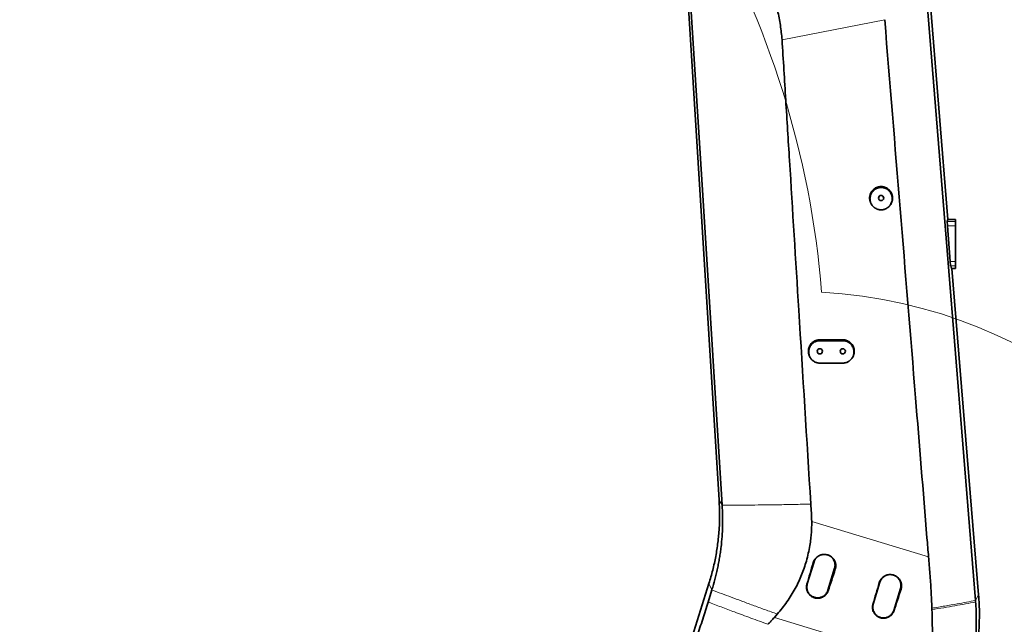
# Model space of a CAD drawing. Header units: millimetres. Extents: x 0 to 14900, y 0 to 10500.
# Tile 14 of 56: x 2740 to 4026, y 6086 to 6875. Entities that reach past the tile are written whole.
import ezdxf

# ---------------------------------------------------------------- set-up
doc = ezdxf.new("R2010")
doc.units = ezdxf.units.MM
doc.header["$LTSCALE"] = 25
doc.styles.add('SLDTEXTSTYLE0', font='TXT', dxfattribs={"width": 0.605})
doc.dimstyles.new('SLDDIMSTYLE1', dxfattribs={"dimtxt": 87.5, "dimasz": 87.5, "dimexe": 0, "dimexo": 0.0625, "dimgap": 21.875, "dimtad": 1, "dimdec": 0, "dimrnd": 1e-09, "dimzin": 12, "dimdsep": 46, "dimtxsty": 'SLDTEXTSTYLE0', "dimsah": 1, "dimcen": 0.09, "dimadec": 0, "dimazin": 3, "dimtfac": 1, "dimtofl": 0, "dimtmove": 0, "dimatfit": 3, "dimfxl": 1, "dimfrac": 2, "dimtolj": 1, "dimtzin": 12, "dimarcsym": 0})

# ---------------------------------------------------------------- blocks, each defined once
blk = doc.blocks.new('_D_1')
at = {"color": 7, "linetype": 'Continuous', "lineweight": 0}
for p, q in [((3801.7, 8361.9), (6836.6, 8361.9)), ((6799.1, 8361.9), (6799.1, 5102.6)), ((3832.6, 5102.6), (6836.6, 5102.6))]:
    blk.add_line(p, q, dxfattribs=at)
at = {"color": 7, "linetype": 'Continuous', "lineweight": 18}
for points in [[(6799.1, 8361.9), (6786.6, 8274.4), (6811.6, 8274.4)], [(6799.1, 5102.6), (6811.6, 5190.1), (6786.6, 5190.1)]]:
    blk.add_solid(points, dxfattribs=at)
at = {"color": 7, "linetype": 'Continuous', "lineweight": 18, "insert": (6686.3, 6598.6), "char_height": 87.5, "attachment_point": 1, "rotation": 90, "style": 'SLDTEXTSTYLE0'}
blk.add_mtext('3259', dxfattribs=at)
blk = doc.blocks.new('_D_3')
at = {"color": 7, "linetype": 'Continuous', "lineweight": 0}
for p, q in [((1392.3, 6373.6), (1392.3, 4047.6)), ((3431.7, 4863.1), (3431.7, 4047.6)), ((1392.3, 4085.1), (3431.7, 4085.1))]:
    blk.add_line(p, q, dxfattribs=at)
at = {"color": 7, "linetype": 'Continuous', "lineweight": 18}
for points in [[(1392.3, 4085.1), (1479.8, 4072.6), (1479.8, 4097.6)], [(3431.7, 4085.1), (3344.2, 4097.6), (3344.2, 4072.6)]]:
    blk.add_solid(points, dxfattribs=at)
at = {"color": 7, "linetype": 'Continuous', "lineweight": 18, "insert": (2278.3, 4197.9), "char_height": 87.5, "attachment_point": 1, "style": 'SLDTEXTSTYLE0'}
blk.add_mtext('2039', dxfattribs=at)

msp = doc.modelspace()

# ---------------------------------------------------------------- linework, layer by layer
at = {"color": 7, "linetype": 'Continuous', "lineweight": 35}
for p, q in [((3906.1791648, 7175.2783313), (3952.0179973, 6614.6472299)), ((3653.2288828, 6248.3996394), (3596.9933066, 7153.0303543)), ((3869.4233646, 6875.3837576), (3869.4377563, 6875.2086546)), ((3852.5323529, 6633.8678728), (3852.9710915, 6633.2594041)), ((3876.4182724, 6633.2594025), (3876.8570121, 6633.8678728)), ((3951.1853998, 6612.2056086), (3952.0179973, 6614.6472299)), ((3961.6946825, 6614.6472299), (3952.0179973, 6614.6472299)), ((3961.6946825, 6614.6472299), (3961.6946825, 6612.2056086)), ((3961.6946825, 6612.2056086), (3961.6946825, 6606.2659677)), ((3954.8753553, 6559.8876124), (3951.3319066, 6606.2659677)), ((3961.6946825, 6606.2659677), (3961.6946825, 6559.8876124)), ((3961.6946825, 6559.8876124), (3961.6946825, 6554.0728729)), ((3956.6542499, 6550.6472299), (3955.5893028, 6554.0728729)), ((3961.6946825, 6550.6472299), (3956.6542499, 6550.6472299)), ((3957.2508238, 6550.6472299), (3992.0679795, 6124.8165683)), ((3961.6946825, 6554.0728729), (3961.6946825, 6550.6472299)), ((3814.6946825, 6457.6472299), (3784.6946825, 6457.6472299)), ((3784.6946825, 6456.4624666), (3814.6946825, 6456.4624666)), ((3814.6946825, 6427.2559502), (3784.6946825, 6427.2559502)), ((3777.1367792, 6167.6624921), (3768.3656281, 6138.9733494)), ((3795.1421613, 6130.7869417), (3803.9133124, 6159.4760844)), ((3579.9244269, 5949.7281346), (3639.8617197, 6139.3837874)), ((3863.2042073, 6141.3490387), (3854.4330561, 6112.659896)), ((3881.2095893, 6104.4734883), (3889.9807404, 6133.162631)), ((3638.76957, 6115.3783914), (3643.7500226, 6131.2046188)), ((3725.2937156, 6095.3715545), (3729.1665196, 6099.6380722))]:
    msp.add_line(p, q, dxfattribs=at)
at = {"color": 8, "linetype": 'Continuous', "lineweight": 18}
for p, q in [((3869.4377563, 6875.2086546), (3735.308419, 6849.2071208)), ((3961.6946825, 6612.2056086), (3951.1853998, 6612.2056086)), ((3961.6946825, 6606.2659677), (3951.3319066, 6606.2659677)), ((3961.6946825, 6559.8876124), (3954.8753553, 6559.8876124)), ((3961.6946825, 6554.0728729), (3955.5893028, 6554.0728729)), ((3784.6946825, 6456.4624666), (3784.6946825, 6457.6472299)), ((3814.6946825, 6456.4624666), (3814.6946825, 6457.6472299)), ((3657.2045569, 6241.8435669), (3653.2288828, 6248.3996394)), ((3774.0669284, 6220.7017573), (3926.6851248, 6174.1679849)), ((3776.1221207, 6166.8812969), (3777.1367792, 6167.6624921)), ((3804.8740822, 6158.1441265), (3803.9133124, 6159.4760844)), ((3643.7500226, 6131.2046188), (3639.8617197, 6139.3837874)), ((3767.8049373, 6138.5416683), (3768.3656281, 6138.9733494)), ((3862.3509792, 6140.6921304), (3863.2042073, 6141.3490387)), ((3890.780693, 6132.0536211), (3889.9807404, 6133.162631)), ((3795.6508133, 6130.0817748), (3795.1421613, 6130.7869417)), ((3987.9935675, 6117.506242), (3992.0679795, 6124.8165683)), ((3854.0333777, 6112.3521799), (3854.4330561, 6112.659896)), ((3930.7901279, 6032.7150462), (3725.2937156, 6095.3715545)), ((3881.5578422, 6103.9906898), (3881.2095893, 6104.4734883))]:
    msp.add_line(p, q, dxfattribs=at)
at = {"color": 7, "linetype": 'Continuous', "lineweight": 35, "flags": 128}
for points in [[(3657.2045569, 6241.8435669), (3644.9143092, 6437.1817546), (3632.6240615, 6632.5199423), (3616.6879304, 6885.8049077)], [(3925.91403, 6885.8049077), (3949.8064569, 6590.1113617), (3968.9000166, 6353.8088082), (3987.9935675, 6117.506242)]]:
    msp.add_lwpolyline(points, dxfattribs=at)
at = {"color": 7, "linetype": 'Continuous', "lineweight": 35}
for centre in [(3864.6946825, 6642.6472299), (3784.6946825, 6442.6472299), (3814.6946825, 6442.6472299)]:
    msp.add_circle(centre, 3.4, dxfattribs=at)
at = {"color": 7, "linetype": 'Continuous', "lineweight": 18}
for centre, radius, start, end in [((3751.6946825, 5882.6472299), 2479.27, 5.1503552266, 154.8240965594), ((3751.6946825, 5882.6472299), 1601.47, 107.4061649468, 202.5938050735), ((2591.6276826, 6423.5957254), 1199.29, 4.599965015, 55.4006738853), ((3751.6946825, 5882.6472299), 638.11, 296.8231928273, 86.8234049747)]:
    msp.add_arc(centre, radius, start, end, dxfattribs=at)
at = {"color": 7, "linetype": 'Continuous', "lineweight": 35}
for centre, major_axis, ratio, start_param, end_param in [((3951.689851, 6606.2659677), (-0.4600414, 5.999938), 0.0593099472, 0.1374155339, 1.5662488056), ((3955.2332997, 6559.8876124), (-0.4600414, 5.999938), 0.0593099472, 1.5662488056, 2.8878986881), ((3838.2038544, 6245.261449), (175.4252987, 573.7823387), 0.061499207, 1.7266032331, 1.7766460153), ((3767.3930374, 6266.8518918), (175.4277222, 573.781598), 0.1140906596, 4.5067228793, 4.5567635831), ((3924.4050107, 6218.9784428), (175.4252987, 573.7823387), 0.061499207, 1.7264381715, 1.7764801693), ((3853.2692473, 6240.6679629), (175.4277222, 573.781598), 0.1140906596, 4.5068893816, 4.5569293)]:
    msp.add_ellipse(centre, major_axis=major_axis, ratio=ratio, start_param=start_param, end_param=end_param, dxfattribs=at)
for points, knots in [([(3735.308419, 6849.2071208), (3735.0346215, 6852.3724517), (3734.4863831, 6858.7105518), (3733.1921346, 6868.2082174), (3731.6104055, 6877.7029404), (3730.2413021, 6883.9857372), (3729.5560223, 6887.1304772)], [0, 0, 0, 0, 0.248606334, 0.4977968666, 0.7486313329, 1, 1, 1, 1]), ([(3926.6851248, 6174.1679849), (3925.996418, 6182.5395715), (3920.2966665, 6251.8229911), (3907.9865021, 6403.340785), (3889.5726989, 6628.6477861), (3876.147815, 6793.0411548), (3869.4377563, 6875.2086546)], [0, 0, 0, 0, 0.0358267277, 0.2965027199, 0.6483762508, 1, 1, 1, 1]), ([(3735.308419, 6849.2071208), (3736.1603645, 6836.091741), (3737.8642653, 6809.8608291), (3740.9613275, 6757.3798116), (3747.5534431, 6652.9167681), (3758.3867076, 6477.1457772), (3767.6798522, 6327.6158038), (3772.9261101, 6243.201664)], [0, 0, 0, 0, 0.0649386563, 0.1298780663, 0.2597560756, 0.5821101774, 1, 1, 1, 1]), ([(3864.6946825, 6657.6472299), (3864.2795198, 6657.6368074), (3863.0255984, 6657.6053283), (3861.3576805, 6657.3123541), (3859.7463224, 6656.8265772), (3858.1821085, 6656.2048651), (3856.7015456, 6655.3893292), (3855.3424257, 6654.3973458), (3854.0710487, 6653.2946665), (3852.9428664, 6652.035614), (3851.9868089, 6650.649969), (3851.149962, 6649.1871967), (3850.4998815, 6647.622897), (3849.9443194, 6645.5919282), (3849.7068361, 6643.91171), (3849.6825596, 6642.2217119), (3849.8020741, 6640.5356604), (3850.1362505, 6638.8702931), (3850.6726408, 6637.2648015), (3851.3529758, 6635.7174424), (3851.9851334, 6634.5728971), (3852.5177486, 6633.8919302), (3852.5349764, 6633.8699038)], [0, 0, 0, 0, 0.0377741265, 0.1140897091, 0.1530636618, 0.1908457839, 0.2671506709, 0.3061206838, 0.3439417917, 0.4203230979, 0.4593286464, 0.4972526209, 0.573840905, 0.612952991, 0.6891975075, 0.7277924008, 0.7670198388, 0.8432513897, 0.8819455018, 0.9212045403, 0.9974513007, 1, 1, 1, 1]), ([(3864.6946825, 6627.2464484), (3865.4979598, 6627.2836194), (3866.7076031, 6627.3395945), (3868.2943014, 6627.6873227), (3869.8466298, 6628.1560588), (3871.710613, 6628.9923069), (3873.7348838, 6630.3455271), (3875.2163933, 6631.7461767), (3876.249773, 6633.0019983), (3877.1767817, 6634.3445518), (3877.9326028, 6635.8017352), (3878.49897, 6637.3373288), (3878.8268082, 6638.5260579), (3879.0532971, 6639.7371929), (3879.1780594, 6640.9597702), (3879.2001737, 6642.2017321), (3879.116717, 6643.4393072), (3878.9300232, 6644.6620711), (3878.6428913, 6645.8601838), (3878.2519832, 6647.0426454), (3877.7627511, 6648.1842186), (3877.1811704, 6649.275779), (3876.5139835, 6650.3093258), (3875.7534333, 6651.29342), (3874.6392101, 6652.5050503), (3873.3764625, 6653.5686306), (3871.99739, 6654.4588873), (3870.5515283, 6655.2256429), (3869.015765, 6655.8040711), (3867.4292008, 6656.1819191), (3865.819546, 6656.4220735), (3864.1864674, 6656.4566213), (3862.5737213, 6656.2864514), (3860.907984, 6655.9660067), (3858.9740104, 6655.3157357), (3856.8337171, 6654.1670751), (3855.2768666, 6652.9771153), (3854.1191667, 6651.8372034), (3853.0589101, 6650.6004159), (3852.1570059, 6649.2324606), (3851.4348743, 6647.7673477), (3850.8372729, 6646.2427543), (3850.4328579, 6644.6447172), (3850.2320545, 6643.0135141), (3850.1850447, 6641.7759638), (3850.2425467, 6640.5415853), (3850.401887, 6639.320207), (3850.6663705, 6638.1035671), (3851.032652, 6636.9165174), (3851.4962787, 6635.7688276), (3852.0516262, 6634.6693017), (3852.7047996, 6633.6089446), (3853.6861192, 6632.2852834), (3854.8310125, 6631.0922965), (3856.1101963, 6630.0594271), (3857.4697292, 6629.1422074), (3858.9380845, 6628.403472), (3860.4783521, 6627.8588375), (3861.7641525, 6627.5268395), (3863.1752261, 6627.2929775), (3864.186325, 6627.2620155), (3864.6946825, 6627.2464484)], [0, 0, 0, 0, 0.0263552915, 0.03968803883, 0.05324608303, 0.07960154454, 0.10646106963, 0.13288921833, 0.14625444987, 0.15984307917, 0.18644331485, 0.19989560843, 0.21357309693, 0.22690725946, 0.24033430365, 0.2539049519, 0.26767256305, 0.28103965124, 0.29450042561, 0.30810623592, 0.3219110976, 0.3352576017, 0.3486979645, 0.36228435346, 0.37607078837, 0.40273111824, 0.41622888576, 0.4299513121, 0.45644882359, 0.46985233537, 0.48348625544, 0.50986746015, 0.52322746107, 0.53671820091, 0.56554612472, 0.58984703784, 0.61624848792, 0.62960039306, 0.64317639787, 0.66972115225, 0.68314528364, 0.69679410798, 0.7234722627, 0.73701193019, 0.75074690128, 0.76411094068, 0.77756828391, 0.79117041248, 0.8049710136, 0.81833531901, 0.83179373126, 0.84539799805, 0.85920277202, 0.88588179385, 0.89942591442, 0.91317017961, 0.93971134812, 0.95313715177, 0.96679346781, 0.98330450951, 1, 1, 1, 1]), ([(3876.8464678, 6633.8754251), (3876.9715983, 6634.0452744), (3877.5948024, 6634.891198), (3878.2857945, 6636.2119185), (3878.9023712, 6637.7792554), (3879.260628, 6638.9933123), (3879.5160662, 6640.2263971), (3879.668072, 6641.4899271), (3879.7268442, 6643.1778135), (3879.570909, 6644.8689634), (3879.2047702, 6646.5205694), (3878.6992932, 6648.1354052), (3877.9900593, 6649.6806256), (3877.0959564, 6651.1182788), (3876.3334527, 6652.1380309), (3875.4911453, 6653.0857207), (3874.5773819, 6653.9549418), (3873.582859, 6654.7529383), (3872.5263267, 6655.4613993), (3871.0496499, 6656.2796619), (3869.4749737, 6656.9099864), (3867.7381098, 6657.3569156), (3866.2738392, 6657.5990092), (3865.223015, 6657.6310969), (3864.6946825, 6657.6472299)], [0, 0, 0, 0, 0.0192225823, 0.0957368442, 0.1348111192, 0.1727794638, 0.2110127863, 0.2495519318, 0.2887198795, 0.3649365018, 0.4036225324, 0.4428727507, 0.5191012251, 0.5577952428, 0.5970564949, 0.634990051, 0.6731900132, 0.7118028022, 0.7509813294, 0.7888606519, 0.8653647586, 0.9044419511, 0.951955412, 1, 1, 1, 1]), ([(3784.6946825, 6457.6472299), (3783.8648215, 6457.6091304), (3782.6091616, 6457.5514823), (3780.9619329, 6457.192423), (3779.7463772, 6456.8267777), (3778.5731045, 6456.3601671), (3777.4491224, 6455.8012532), (3776.364784, 6455.1434629), (3775.3427161, 6454.3975744), (3774.0714038, 6453.2950144), (3772.943101, 6452.0359246), (3771.9870771, 6450.6504223), (3771.359908, 6449.5539767), (3770.8282788, 6448.4140169), (3770.3899661, 6447.2206526), (3769.9444083, 6445.5925139), (3769.706957, 6443.9124408), (3769.6824482, 6442.2225021), (3769.7726401, 6440.953667), (3769.968881, 6439.701247), (3770.2682239, 6438.4753236), (3770.6732101, 6437.2653023), (3771.1403758, 6436.1944268), (3771.7342286, 6435.0445937), (3772.2276992, 6434.3361649), (3772.5421832, 6433.8846902)], [0, 0, 0, 0, 0.0754035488, 0.1140928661, 0.153067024, 0.1908408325, 0.2288793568, 0.2672218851, 0.3061921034, 0.3439709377, 0.4203947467, 0.459400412, 0.4972819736, 0.5354270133, 0.5739806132, 0.6130928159, 0.6892684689, 0.7279327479, 0.7671603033, 0.8051763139, 0.8434586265, 0.8821528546, 0.9214120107, 0.9499166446, 1, 1, 1, 1]), ([(3784.6946825, 6427.2559502), (3783.8906639, 6427.2931525), (3782.6799043, 6427.3491748), (3781.0917111, 6427.6972464), (3779.538044, 6428.1663275), (3778.0497768, 6428.8342785), (3776.662923, 6429.6779223), (3775.3513889, 6430.6369501), (3774.1638001, 6431.7591966), (3773.1294351, 6433.016044), (3772.201546, 6434.3598494), (3771.444905, 6435.8182819), (3770.877859, 6437.355253), (3770.549466, 6438.5460013), (3770.3227695, 6439.7582546), (3770.1978941, 6440.9819595), (3770.1757613, 6442.2250665), (3770.2591979, 6443.4623105), (3770.4454304, 6444.6832701), (3770.7322789, 6445.8826034), (3771.1236588, 6447.0676985), (3771.6139352, 6448.2117011), (3772.1944702, 6449.3016966), (3772.8618087, 6450.3365081), (3773.6236043, 6451.322871), (3774.4650539, 6452.2378128), (3775.3743372, 6453.0713503), (3776.3437028, 6453.8210891), (3777.3846043, 6454.493236), (3778.8315041, 6455.260365), (3780.36869, 6455.8404042), (3781.9565903, 6456.2166501), (3783.2717996, 6456.4198392), (3784.1910057, 6456.4473772), (3784.6946825, 6456.4624666)], [0, 0, 0, 0, 0.05270437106, 0.07936672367, 0.10647961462, 0.15918432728, 0.18583998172, 0.21294541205, 0.26573339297, 0.29252292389, 0.31969697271, 0.3728285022, 0.3997925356, 0.42714421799, 0.45380926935, 0.48066006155, 0.50779802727, 0.53532987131, 0.56196397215, 0.5887833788, 0.61618719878, 0.64379350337, 0.6703860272, 0.69716418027, 0.72453005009, 0.75209951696, 0.77866181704, 0.80541150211, 0.83245285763, 0.85989437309, 0.91281929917, 0.93968708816, 0.96695167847, 1, 1, 1, 1]), ([(3826.8534167, 6433.8809231), (3827.0372588, 6434.1394982), (3827.7045487, 6435.0780464), (3828.4162061, 6436.4935746), (3829.0000162, 6438.0741147), (3829.3342779, 6439.2982513), (3829.5639872, 6440.5429896), (3829.6883765, 6441.7977272), (3829.7068992, 6443.0721599), (3829.5871635, 6444.7587455), (3829.2537319, 6446.4247338), (3828.7155888, 6448.0288717), (3828.0426558, 6449.5810062), (3827.1750871, 6451.0423833), (3826.1348349, 6452.3769776), (3824.9855034, 6453.617518), (3823.6827131, 6454.7075426), (3822.2599281, 6455.6207724), (3821.1353936, 6456.2139014), (3819.9699369, 6456.7075149), (3818.7740671, 6457.1005668), (3817.5359887, 6457.3928123), (3816.1728647, 6457.6029702), (3815.2189838, 6457.6315313), (3814.6946825, 6457.6472299)], [0, 0, 0, 0, 0.0289137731, 0.1049480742, 0.1434353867, 0.1825500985, 0.220540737, 0.2587968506, 0.2974636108, 0.3366936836, 0.4129303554, 0.4516270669, 0.4908887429, 0.5670712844, 0.6057420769, 0.6449783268, 0.7210306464, 0.759636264, 0.7988082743, 0.8366380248, 0.8747337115, 0.9132408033, 0.9523127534, 1, 1, 1, 1]), ([(3814.6946825, 6456.4624666), (3815.4987224, 6456.4252624), (3816.7095139, 6456.3692373), (3818.2977519, 6456.0211672), (3819.8514593, 6455.5520696), (3821.3397697, 6454.8841079), (3822.7266616, 6454.0404408), (3824.0382012, 6453.0814025), (3825.2257902, 6451.9591616), (3826.2601093, 6450.7023073), (3827.1880067, 6449.3585093), (3827.9446056, 6447.9000427), (3828.5116443, 6446.3630433), (3828.8399786, 6445.1722846), (3829.0666697, 6443.9600591), (3829.191474, 6442.7364023), (3829.2136092, 6441.4933522), (3829.1301332, 6440.2561711), (3828.9438997, 6439.0352794), (3828.6570702, 6437.836015), (3828.2656945, 6436.6510016), (3827.7754713, 6435.5070127), (3827.1949189, 6434.4170125), (3826.5275856, 6433.3821261), (3825.7657494, 6432.3957162), (3824.9242624, 6431.4806992), (3824.0149109, 6430.6470832), (3823.0454413, 6429.8972768), (3822.0044355, 6429.2250527), (3820.5574665, 6428.4579348), (3819.0202788, 6427.8779163), (3817.4324363, 6427.5017127), (3816.1173538, 6427.2985638), (3815.1982622, 6427.271034), (3814.6946825, 6427.2559502)], [0, 0, 0, 0, 0.05270578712, 0.07936884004, 0.10648245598, 0.15918858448, 0.18584497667, 0.21295115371, 0.26573838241, 0.29252754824, 0.31970118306, 0.37283339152, 0.39979778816, 0.42714997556, 0.45381382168, 0.48066344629, 0.50780016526, 0.53533074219, 0.56196336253, 0.58878121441, 0.616183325, 0.64378780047, 0.67038165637, 0.69716110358, 0.72452832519, 0.75209915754, 0.77866408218, 0.80541648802, 0.83246062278, 0.85990510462, 0.91282789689, 0.93969459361, 0.96695805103, 1, 1, 1, 1]), ([(3772.5272429, 6433.8749553), (3772.6034587, 6433.7692554), (3772.7486387, 6433.5679122), (3772.8888964, 6433.3733935), (3772.9555224, 6433.280992)], [0, 0, 0, 0, 0.524974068, 1, 1, 1, 1]), ([(3826.4338438, 6433.2809937), (3826.5004694, 6433.3733945), (3826.6407266, 6433.5679126), (3826.7859063, 6433.7692553), (3826.8621221, 6433.8749553)], [0, 0, 0, 0, 0.47502424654, 1, 1, 1, 1]), ([(3639.860643, 6139.3841249), (3641.6024778, 6145.2542695), (3645.086345, 6156.9952247), (3648.9325023, 6174.9680947), (3651.7527523, 6193.1230691), (3653.4164813, 6211.4201451), (3654.0484356, 6229.8757832), (3653.5027645, 6242.1962041), (3653.2280168, 6248.399586)], [0, 0, 0, 0, 0.1662433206, 0.3325055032, 0.4987823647, 0.6650694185, 0.831361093, 1, 1, 1, 1]), ([(3643.7500226, 6131.2046188), (3644.4512854, 6133.4897445), (3646.5563344, 6140.3492289), (3648.9786146, 6149.6135163), (3651.0931008, 6158.9475682), (3652.5109372, 6165.9839399), (3653.7632466, 6173.0486294), (3654.849694, 6180.1466855), (3656.042332, 6189.3947331), (3657.1234118, 6200.8259027), (3657.7883662, 6214.4573713), (3657.8872494, 6228.1474052), (3657.4323206, 6237.2741776), (3657.2045569, 6241.8435669)], [0, 0, 0, 0, 0.0639692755, 0.1920228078, 0.2561513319, 0.320120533, 0.3841249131, 0.4481822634, 0.512310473, 0.6337078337, 0.7554237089, 0.8775509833, 1, 1, 1, 1]), ([(3772.9261101, 6243.201664), (3773.1821725, 6239.4555004), (3773.6943649, 6231.9621843), (3773.9427297, 6224.4555632), (3774.0669284, 6220.7017573)], [0, 0, 0, 0, 0.49993401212, 1, 1, 1, 1]), ([(3729.1665196, 6099.6380722), (3731.3627924, 6102.2004722), (3735.7620347, 6107.3330853), (3741.8306303, 6115.5459067), (3747.4913309, 6124.135924), (3752.6011994, 6132.9948549), (3757.0865415, 6141.9029671), (3760.9690378, 6150.7997479), (3764.3184101, 6159.7499904), (3767.2710585, 6169.1341343), (3769.7687506, 6178.9420223), (3771.6565103, 6188.6544876), (3772.9140243, 6197.6326322), (3773.6699268, 6205.8280247), (3774.0658514, 6213.4179683), (3774.0665853, 6218.38147), (3774.0669284, 6220.7017573)], [0, 0, 0, 0, 0.0778601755, 0.1559577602, 0.2348091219, 0.3139263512, 0.3899302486, 0.4623554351, 0.53478036, 0.6067789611, 0.6850162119, 0.7632533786, 0.829607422, 0.8888158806, 0.9480247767, 1, 1, 1, 1]), ([(3776.1221207, 6166.8812969), (3776.3912643, 6167.6580032), (3776.7985053, 6168.8332367), (3777.6059771, 6170.2963321), (3778.2986811, 6171.3477442), (3779.0765324, 6172.330751), (3779.9299175, 6173.2419701), (3780.867811, 6174.0883089), (3781.8735668, 6174.8512395), (3782.9374304, 6175.5257346), (3784.04968, 6176.1076776), (3785.2200789, 6176.6005166), (3786.8252307, 6177.1223696), (3788.4932952, 6177.441681), (3790.1827997, 6177.550813), (3791.8748896, 6177.5178498), (3793.5613914, 6177.2723265), (3795.1976092, 6176.8209164), (3796.2998518, 6176.4132264), (3797.5773899, 6175.8308137), (3799.0472407, 6174.9811953), (3800.4682284, 6173.8755401), (3801.5793125, 6172.7878177), (3802.4010878, 6171.8370626), (3803.1469051, 6170.8100773), (3803.7995256, 6169.7278469), (3804.3544538, 6168.6005432), (3804.8098309, 6167.4389095), (3805.168662, 6166.2308793), (3805.4210033, 6165.0011707), (3805.6163704, 6163.3483075), (3805.5963018, 6161.6804992), (3805.3443797, 6159.7974213), (3805.0513906, 6158.7674406), (3804.8740822, 6158.1441265)], [0, 0, 0, 0, 0.0523582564, 0.0792232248, 0.1062859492, 0.1324913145, 0.1588798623, 0.1855510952, 0.2126099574, 0.2388553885, 0.2652835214, 0.2919942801, 0.3190913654, 0.3718813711, 0.3986749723, 0.4258573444, 0.4785786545, 0.50563004, 0.5328811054, 0.5526634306, 0.59424823, 0.6398212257, 0.6661099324, 0.6925832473, 0.7193437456, 0.7464973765, 0.7726921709, 0.7990712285, 0.825735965, 0.8527926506, 0.8789233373, 0.9317161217, 0.9586765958, 1, 1, 1, 1]), ([(3787.5422346, 6177.2022957), (3787.0474103, 6177.0977944), (3786.1662725, 6176.911708), (3784.9561189, 6176.4285357), (3783.8895048, 6175.916886), (3782.8747406, 6175.3131816), (3781.9177604, 6174.6318678), (3781.012021, 6173.8637351), (3780.1766856, 6173.0233117), (3779.4181615, 6172.1185769), (3778.7405419, 6171.158508), (3778.1414755, 6170.133374), (3777.5808135, 6168.9728017), (3777.2944366, 6168.1277265), (3777.1367792, 6167.6624921)], [0, 0, 0, 0, 0.1021987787, 0.181986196, 0.2630800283, 0.3416390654, 0.4207470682, 0.5007065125, 0.5818321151, 0.6603995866, 0.7395175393, 0.8194863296, 0.9006228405, 1, 1, 1, 1]), ([(3803.9133124, 6159.4760844), (3804.1060977, 6160.2287882), (3804.3977983, 6161.3676939), (3804.5263957, 6162.9395911), (3804.5324355, 6164.5166452), (3804.3354944, 6166.0867867), (3803.9461648, 6167.6127386), (3803.4281838, 6169.0998664), (3802.7239387, 6170.5160977), (3801.8515725, 6171.8265845), (3801.1135156, 6172.753637), (3800.3024401, 6173.6120017), (3799.4274952, 6174.3956621), (3798.4797921, 6175.1103048), (3797.4772149, 6175.7401562), (3796.4282303, 6176.282494), (3795.3420113, 6176.7293317), (3794.3560184, 6177.0554233), (3793.7243457, 6177.1895782), (3793.4791875, 6177.241645)], [0, 0, 0, 0, 0.100430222, 0.1519595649, 0.2038681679, 0.3046651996, 0.355827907, 0.4077374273, 0.5085023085, 0.5596485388, 0.6115394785, 0.661841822, 0.7124959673, 0.7635568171, 0.8154543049, 0.865733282, 0.916364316, 0.9675401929, 1, 1, 1, 1]), ([(3926.6851248, 6174.1679849), (3927.2948674, 6166.8548811), (3928.515014, 6152.220742), (3930.1300904, 6129.9146465), (3930.7412789, 6114.9695458), (3931.0551905, 6107.2936153)], [0, 0, 0, 0, 0.3269911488, 0.6543369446, 1, 1, 1, 1]), ([(3862.3509792, 6140.6921304), (3862.6171228, 6141.4601461), (3863.0198248, 6142.6222311), (3863.8182923, 6144.0689344), (3864.5032683, 6145.1085585), (3865.2724365, 6146.0805336), (3866.116289, 6146.9815172), (3867.0436997, 6147.8183408), (3868.0382105, 6148.5726865), (3869.0901644, 6149.2395828), (3870.1899895, 6149.8149691), (3871.3471847, 6150.3022244), (3872.5407022, 6150.6901657), (3873.7600905, 6150.9762393), (3874.9947897, 6151.1603873), (3876.2545476, 6151.2417675), (3877.9306168, 6151.2090408), (3879.5982521, 6150.9657562), (3881.2161145, 6150.5187706), (3882.7893822, 6149.9370203), (3884.2828591, 6149.1599582), (3885.6597913, 6148.2074733), (3886.9482141, 6147.1437463), (3888.0953914, 6145.9228835), (3889.0732016, 6144.5762192), (3889.7185138, 6143.5060477), (3890.2671373, 6142.3914052), (3890.7173429, 6141.2428084), (3891.0720771, 6140.0483434), (3891.3215338, 6138.8323605), (3891.5145949, 6137.1980784), (3891.4946415, 6135.5490338), (3891.2455011, 6133.6876085), (3890.9559064, 6132.6695666), (3890.780693, 6132.0536211)], [0, 0, 0, 0, 0.0523601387, 0.0792261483, 0.1062899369, 0.1324962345, 0.1588857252, 0.1855579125, 0.2126177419, 0.2388640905, 0.2652931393, 0.2920048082, 0.3191027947, 0.345430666, 0.3719417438, 0.3987369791, 0.4259210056, 0.4788382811, 0.5056984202, 0.5329512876, 0.5858217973, 0.6126598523, 0.6398914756, 0.6926086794, 0.7193698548, 0.7465241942, 0.7727189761, 0.7990980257, 0.825762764, 0.8528194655, 0.8789556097, 0.9317416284, 0.9587016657, 1, 1, 1, 1]), ([(3873.6096444, 6150.888902), (3873.1155166, 6150.7845551), (3872.2343855, 6150.5984833), (3871.0241488, 6150.1154301), (3869.769211, 6149.5131026), (3868.3764996, 6148.6416829), (3867.1592478, 6147.6363664), (3866.2028272, 6146.6605676), (3865.4855735, 6145.8051175), (3864.8079743, 6144.8450561), (3864.2089024, 6143.8199202), (3863.6482419, 6142.6593484), (3863.3618648, 6141.8142731), (3863.2042073, 6141.3490387)], [0, 0, 0, 0, 0.1020664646, 0.1820053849, 0.2631077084, 0.3838572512, 0.5136717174, 0.5817883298, 0.660364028, 0.7394902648, 0.8194674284, 0.900612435, 1, 1, 1, 1]), ([(3873.0645827, 6150.7554317), (3872.0250252, 6150.4278001), (3869.8166497, 6149.7317987), (3866.9498903, 6147.5947159), (3864.5412293, 6144.7760818), (3863.6498814, 6142.4913866), (3863.2042073, 6141.3490387)], [0, 0, 0, 0, 0.2286746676, 0.4857831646, 0.7428915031, 1, 1, 1, 1]), ([(3889.9807404, 6133.162631), (3890.1735257, 6133.9153348), (3890.4652264, 6135.0542404), (3890.5938237, 6136.6261376), (3890.5998635, 6138.2031918), (3890.4029225, 6139.7733333), (3890.0135928, 6141.2992851), (3889.4956118, 6142.786413), (3888.7913667, 6144.2026443), (3887.9190005, 6145.513131), (3887.1811618, 6146.4399096), (3886.3706064, 6147.2977881), (3885.4957528, 6148.0815457), (3884.5478193, 6148.7964751), (3883.544643, 6149.4267027), (3882.4956583, 6149.9690406), (3881.4094394, 6150.4158783), (3880.4234464, 6150.7419699), (3879.7917737, 6150.8761248), (3879.5466155, 6150.9281916)], [0, 0, 0, 0, 0.1004302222, 0.1519595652, 0.2038681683, 0.3046652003, 0.3558279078, 0.4077374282, 0.5085023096, 0.55964854, 0.6115394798, 0.6617964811, 0.7124043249, 0.7635568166, 0.8154543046, 0.8657332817, 0.9163643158, 0.9675401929, 1, 1, 1, 1]), ([(3889.9807404, 6133.162631), (3890.2490872, 6134.3579871), (3890.7857804, 6136.7486986), (3890.3795533, 6140.4460238), (3889.0976821, 6143.8980572), (3886.9521595, 6146.9323679), (3884.0820541, 6149.1951591), (3881.8614023, 6150.4506859), (3880.6324995, 6150.6530701), (3880.6058855, 6150.6574531)], [0, 0, 0, 0, 0.1660540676, 0.3321080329, 0.4981621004, 0.664216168, 0.8302701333, 0.9963242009, 1, 1, 1, 1]), ([(3795.6508133, 6130.0817748), (3795.3805075, 6129.3784175), (3794.8356124, 6127.9605564), (3793.7911997, 6126.3394019), (3792.8022265, 6125.1266652), (3791.9590886, 6124.25774), (3791.0336195, 6123.4523292), (3790.0419561, 6122.729513), (3788.9979551, 6122.0958788), (3787.9047879, 6121.5511229), (3786.7538064, 6121.0937602), (3785.5697072, 6120.7361567), (3784.3677695, 6120.4804807), (3783.1512981, 6120.324199), (3781.9095881, 6120.2690037), (3780.6703287, 6120.3181539), (3779.4487938, 6120.4688711), (3778.2518832, 6120.716896), (3777.0667485, 6121.0664978), (3775.5448634, 6121.6576065), (3774.1055246, 6122.4334296), (3772.7837004, 6123.3727951), (3771.5482824, 6124.4172504), (3770.4513835, 6125.6088732), (3769.5191268, 6126.9176244), (3768.7011669, 6128.3002774), (3768.0632569, 6129.7791494), (3767.6203964, 6131.3175928), (3767.3879114, 6132.4986276), (3767.2581065, 6133.6902664), (3767.2290799, 6134.8873), (3767.3056389, 6136.0958232), (3767.4840003, 6137.3235488), (3767.6965263, 6138.1301934), (3767.8049373, 6138.5416683)], [0, 0, 0, 0, 0.0508900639, 0.1025866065, 0.1294259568, 0.1564511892, 0.184061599, 0.2118744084, 0.2387590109, 0.2658306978, 0.2934939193, 0.3213620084, 0.3481709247, 0.3751673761, 0.4027584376, 0.4305557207, 0.4572961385, 0.4842254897, 0.5114480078, 0.5390730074, 0.5923742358, 0.6194300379, 0.6468814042, 0.7001107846, 0.727126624, 0.7545327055, 0.8079522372, 0.835063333, 0.8625652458, 0.8892475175, 0.9161143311, 0.9435621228, 0.9712106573, 1, 1, 1, 1]), ([(3768.3656281, 6138.9733494), (3768.1744103, 6138.2282709), (3767.8861741, 6137.1051608), (3767.7552276, 6135.5557029), (3767.7459963, 6134.3839968), (3767.8677831, 6132.8195326), (3768.1869369, 6131.2695655), (3768.8250545, 6129.4100577), (3769.5227076, 6127.9903088), (3770.3889509, 6126.6758269), (3771.1224434, 6125.7455909), (3771.9290127, 6124.8839361), (3772.8002162, 6124.0960627), (3773.7448802, 6123.3767432), (3774.9089072, 6122.6375521), (3776.3227483, 6121.936537), (3777.8136568, 6121.4181742), (3779.1593347, 6121.1057944), (3780.3276948, 6120.936599), (3781.5001263, 6120.865988), (3782.6871737, 6120.8942927), (3784.2522586, 6121.0657678), (3785.7902795, 6121.434682), (3787.2628819, 6121.9912743), (3788.3315659, 6122.5026322), (3789.3494293, 6123.1004718), (3790.3095524, 6123.777678), (3791.2189284, 6124.5415089), (3792.057207, 6125.3771883), (3793.0748626, 6126.5790038), (3793.9385024, 6127.9051989), (3794.5646093, 6129.2065355), (3794.9054278, 6130.054648), (3795.0631708, 6130.5425986), (3795.1421613, 6130.7869417)], [0, 0, 0, 0, 0.0523689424, 0.078939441, 0.1058865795, 0.132268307, 0.1859290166, 0.2132720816, 0.266344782, 0.2932834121, 0.3206142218, 0.3470856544, 0.3737418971, 0.4006850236, 0.4280206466, 0.4677404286, 0.5080954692, 0.5354436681, 0.5619139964, 0.5885696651, 0.6155118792, 0.64284684, 0.6959201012, 0.7228589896, 0.7501899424, 0.7766677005, 0.8033305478, 0.8302803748, 0.8576233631, 0.8840055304, 0.9376671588, 0.9650107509, 0.9824789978, 1, 1, 1, 1]), ([(3992.0668517, 6124.8164768), (3992.3609608, 6120.6113963), (3992.9491828, 6112.2011826), (3993.2091894, 6097.9681619), (3992.7741332, 6082.1517026), (3991.3097779, 6064.8023507), (3988.8624346, 6047.5675602), (3985.5164569, 6030.4774126), (3982.48225, 6019.276616), (3980.9652201, 6013.6764894)], [0, 0, 0, 0, 0.1126075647, 0.225216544, 0.3801885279, 0.5351569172, 0.6901173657, 0.8450661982, 1, 1, 1, 1]), ([(3617.9999084, 6050.5123429), (3620.2181475, 6057.3439457), (3624.8052164, 6071.4709318), (3631.7377265, 6093.113373), (3636.4242104, 6107.9522487), (3638.76957, 6115.3783914)], [0, 0, 0, 0, 0.3187040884, 0.6590442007, 1, 1, 1, 1]), ([(3881.5578422, 6103.9906898), (3881.4252854, 6103.6218887), (3881.1592515, 6102.881726), (3880.6383393, 6101.8100302), (3880.0262953, 6100.771311), (3879.3252568, 6099.7913304), (3878.5480651, 6098.8798024), (3877.6974729, 6098.0375024), (3876.7660815, 6097.259736), (3875.7711203, 6096.5649011), (3874.7262704, 6095.9591735), (3873.634615, 6095.4423805), (3872.4876407, 6095.0129126), (3871.3100522, 6094.6828855), (3870.1171112, 6094.4537853), (3868.9120264, 6094.3232536), (3867.683972, 6094.2930067), (3866.060602, 6094.3894186), (3864.4587957, 6094.6864486), (3862.9156474, 6095.1750476), (3861.4235549, 6095.7885148), (3860.016848, 6096.5830459), (3858.7293699, 6097.536974), (3857.5288634, 6098.5936164), (3856.4688905, 6099.7926845), (3855.5739495, 6101.1042689), (3854.7939102, 6102.4860619), (3854.1933451, 6103.9599317), (3853.786831, 6105.4890954), (3853.5127005, 6107.0496739), (3853.4400711, 6108.6401312), (3853.5731245, 6110.220338), (3853.7589169, 6111.3335154), (3853.9486847, 6112.0378409), (3854.0333777, 6112.3521799)], [0, 0, 0, 0, 0.02681607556, 0.05381834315, 0.08140727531, 0.10919849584, 0.13604069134, 0.16306879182, 0.19068240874, 0.21849865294, 0.24538237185, 0.27245342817, 0.3001163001, 0.32798432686, 0.35478223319, 0.38176761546, 0.40934719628, 0.43713270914, 0.4907338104, 0.51794517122, 0.54555833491, 0.59886451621, 0.62592274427, 0.65337666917, 0.70666466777, 0.73363773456, 0.76104938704, 0.81447581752, 0.84159042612, 0.86909562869, 0.92280082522, 0.95005834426, 0.97771115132, 1, 1, 1, 1]), ([(3854.4330561, 6112.659896), (3854.164686, 6111.4644288), (3853.6279458, 6109.0734952), (3854.0345244, 6105.377836), (3855.3150601, 6101.9194719), (3857.4655736, 6098.9088181), (3860.3170511, 6096.5577299), (3863.6810856, 6095.0245869), (3867.3273194, 6094.4144758), (3871.0060132, 6094.7690902), (3874.4724059, 6096.0624835), (3877.4679108, 6098.2135308), (3879.8715661, 6101.0500153), (3880.7635815, 6103.3323304), (3881.2095893, 6104.4734883)], [0, 0, 0, 0, 0.0833333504, 0.1666666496, 0.25, 0.3333333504, 0.4166666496, 0.5, 0.5833333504, 0.6666666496, 0.75, 0.8333333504, 0.9166666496, 1, 1, 1, 1]), ([(3854.4330561, 6112.659896), (3854.3289214, 6112.2875502), (3854.1199299, 6111.5402766), (3853.923901, 6110.3816306), (3853.8182001, 6109.1980914), (3853.8158145, 6108.0105178), (3853.9125359, 6106.8340349), (3854.1063473, 6105.6752249), (3854.399865, 6104.5243373), (3854.9177185, 6103.0372247), (3855.6218423, 6101.620885), (3856.4941873, 6100.3102546), (3857.4747414, 6099.0783001), (3858.6079683, 6097.9748453), (3859.8649894, 6097.0267958), (3860.8670398, 6096.3969113), (3862.2662787, 6095.6742298), (3863.7526788, 6095.130032), (3865.6700155, 6094.6940663), (3867.2446616, 6094.5403648), (3868.8186509, 6094.5852845), (3870.383774, 6094.7639932), (3871.9200247, 6095.1400971), (3873.3900047, 6095.7035277), (3874.4556677, 6096.2194654), (3875.4707399, 6096.8219432), (3876.4277087, 6097.5034932), (3877.3335193, 6098.2714475), (3878.1679651, 6099.1109168), (3879.1801273, 6100.3174107), (3880.0377289, 6101.6476013), (3880.6533471, 6102.9422291), (3880.9832111, 6103.7716328), (3881.1340603, 6104.2393206), (3881.2095893, 6104.4734883)], [0, 0, 0, 0, 0.02637208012, 0.05292702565, 0.08005928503, 0.10739110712, 0.13386932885, 0.1605330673, 0.1874835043, 0.21482740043, 0.26790166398, 0.29484109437, 0.32217277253, 0.37525359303, 0.40219633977, 0.42953148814, 0.45591833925, 0.50958949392, 0.53693820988, 0.59002073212, 0.61696438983, 0.64430091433, 0.69742281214, 0.72431372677, 0.75164494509, 0.77812187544, 0.80478382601, 0.83173273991, 0.85907468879, 0.88545865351, 0.93912401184, 0.96646958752, 0.98321157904, 1, 1, 1, 1]), ([(3931.0551905, 6107.2936153), (3931.0614324, 6107.108841), (3931.0742694, 6106.7288342), (3931.0936586, 6106.1536978), (3931.1068005, 6105.7633762), (3931.1133714, 6105.5682153)], [0, 0, 0, 0, 0.321213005, 0.6606063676, 1, 1, 1, 1]), ([(3988.1580346, 6115.3783914), (3988.3392555, 6112.643748), (3988.701868, 6107.1718879), (3988.9751205, 6098.9659115), (3989.0505347, 6090.7677243), (3988.9091387, 6082.6207405), (3988.5606673, 6074.5270227), (3988.0017477, 6066.4897896), (3987.249425, 6058.4755269), (3986.573451, 6053.1675368), (3986.2353114, 6050.5123429)], [0, 0, 0, 0, 0.1255420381, 0.2512022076, 0.3767443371, 0.5024048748, 0.6265216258, 0.7507511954, 0.8753192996, 1, 1, 1, 1]), ([(3987.9935675, 6117.506242), (3988.0085398, 6117.3196491), (3988.0384843, 6116.9464634), (3988.0938518, 6116.2372198), (3988.1329185, 6115.7144697), (3988.1580346, 6115.3783914)], [0, 0, 0, 0, 0.2631322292, 0.5262644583, 1, 1, 1, 1]), ([(3717.0063073, 6086.3399163), (3718.029427, 6087.4552397), (3720.0756665, 6089.6858865), (3722.8359278, 6092.6983099), (3724.5770302, 6094.5920424), (3725.2937156, 6095.3715545)], [0, 0, 0, 0, 0.3704248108, 0.7408496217, 1, 1, 1, 1]), ([(3931.1133714, 6105.5682153), (3931.2659761, 6100.1641912), (3931.5711856, 6089.3561334), (3931.6754803, 6073.5721535), (3931.566978, 6058.1899329), (3931.2967801, 6048.2384258), (3931.1616248, 6043.2605984)], [0, 0, 0, 0, 0.2578370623, 0.5156745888, 0.7577363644, 1, 1, 1, 1])]:
    msp.add_open_spline(points, degree=3, knots=knots, dxfattribs=at)
at = {"color": 8, "linetype": 'Continuous', "lineweight": 18}
for points, knots in [([(3657.2045569, 6241.8435669), (3662.7371833, 6241.8422201), (3673.8032167, 6241.8395263), (3691.0132676, 6241.9282931), (3709.5417518, 6242.0924465), (3729.5047065, 6242.3542862), (3750.896842, 6242.7172931), (3765.5833331, 6243.0402139), (3772.9261101, 6243.201664)], [0, 0, 0, 0, 0.1548072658, 0.3096363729, 0.4644783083, 0.6429990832, 0.8215109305, 1, 1, 1, 1]), ([(3643.7500226, 6131.2046188), (3647.9499151, 6129.609929), (3656.2686925, 6126.4513079), (3669.0305084, 6121.6640797), (3682.6033593, 6116.6147001), (3697.1781719, 6111.2452035), (3712.9006387, 6105.5049568), (3723.7129442, 6101.6051036), (3729.1665196, 6099.6380722)], [0, 0, 0, 0, 0.1570623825, 0.3110953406, 0.4634538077, 0.6404691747, 0.81865769, 1, 1, 1, 1]), ([(3638.76957, 6115.3783914), (3644.3908936, 6113.2408897), (3655.5893592, 6108.9826862), (3674.2175345, 6102.0152156), (3694.5533707, 6094.4955683), (3709.5062733, 6089.0641776), (3717.0063073, 6086.3399163)], [0, 0, 0, 0, 0.2280788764, 0.4543651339, 0.7263220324, 1, 1, 1, 1]), ([(3931.0551905, 6107.2936153), (3936.7363556, 6108.2433397), (3948.0863057, 6110.1407189), (3963.0202407, 6112.7884056), (3976.3621531, 6115.2450586), (3984.1129192, 6116.7518318), (3987.9935675, 6117.506242)], [0, 0, 0, 0, 0.2759015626, 0.5512018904, 0.775296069, 1, 1, 1, 1]), ([(3931.1133714, 6105.5682153), (3936.2757217, 6106.3924174), (3946.6000632, 6108.0407643), (3961.1869915, 6110.501584), (3975.1528544, 6112.9510876), (3983.8228501, 6114.5692669), (3988.1580346, 6115.3783914)], [0, 0, 0, 0, 0.2500066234, 0.4999958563, 0.7499871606, 1, 1, 1, 1])]:
    msp.add_open_spline(points, degree=3, knots=knots, dxfattribs=at)

# ---------------------------------------------------------------- dimensions: what is measured, and where the dimension line sits
at = {"color": 7, "linetype": 'Continuous', "lineweight": 18}
dim = msp.add_linear_dim(base=(6799.0800417, 5102.6472299), p1=(3751.6946825, 8361.9172299), p2=(3782.5948561, 5102.6472299), angle=90, dimstyle='SLDDIMSTYLE1', dxfattribs=at)
dim.commit()
dim.dimension.update_dxf_attribs({"geometry": '_D_1', "text_midpoint": (6799.0800417, 6732.2822299), "dimtype": 160})
dim = msp.add_linear_dim(base=(3431.6946825, 4085.1077092), p1=(1392.3376826, 6423.5957254), p2=(3431.6946825, 4913.097725), dimstyle='SLDDIMSTYLE1', dxfattribs=at)
dim.commit()
dim.dimension.update_dxf_attribs({"geometry": '_D_3', "text_midpoint": (2412.0161826, 4085.1077092), "dimtype": 160})

doc.saveas('drawing.dxf')
